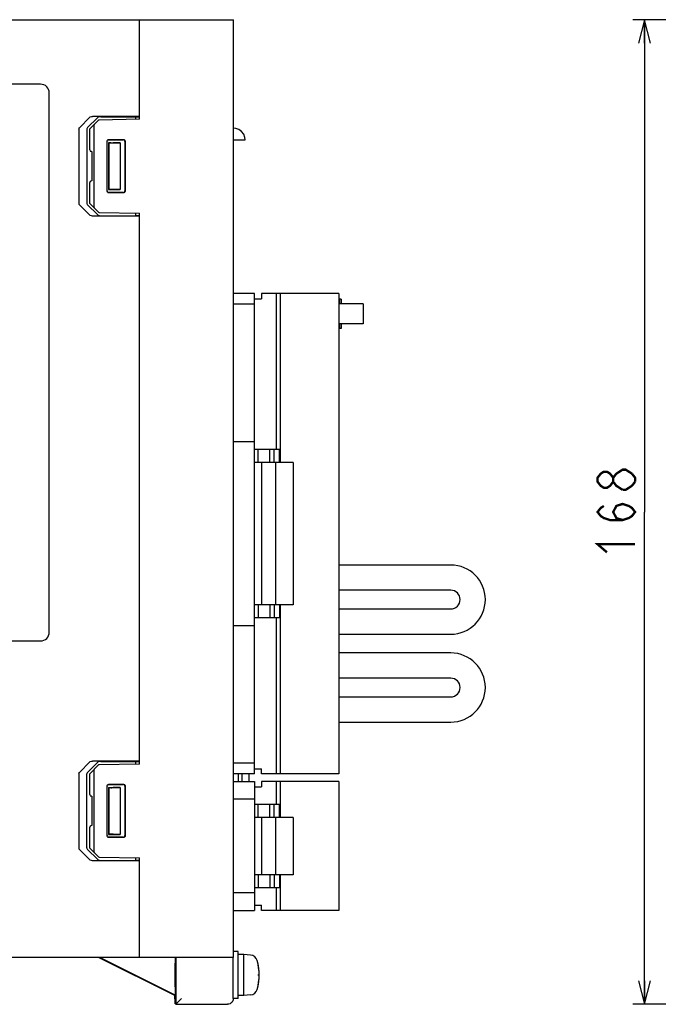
# Model space of a CAD drawing. Extents: x 63 to 816, y 33 to 569.
# Tile 3 of 23: x 222 to 331, y 266 to 434. Entities that reach past the tile are written whole.
import ezdxf

# ---------------------------------------------------------------- set-up
doc = ezdxf.new("R2010")
doc.units = 0
doc.header["$LTSCALE"] = 46.2
doc.linetypes.add('HIDDEN', pattern=[0.2, 0.1, -0.1])
doc.layers.get('0').update_dxf_attribs({"linetype": 'CONTINUOUS'})
for name, color, linetype in [('ALL_AXIS', 7, 'CONTINUOUS'), ('ALL_CURVE', 7, 'CONTINUOUS'), ('ALL_FEATURES', 7, 'CONTINUOUS'), ('DEFAULT_2', 8, 'HIDDEN')]:
    doc.layers.add(name, color=color, linetype=linetype)
doc.dimstyles.get("Standard").update_dxf_attribs({"dimtxt": 2.5, "dimasz": 2.5, "dimexe": 1.25, "dimexo": 0.625, "dimtad": 1, "dimcen": 2.5, "dimazin": 3, "dimtfac": 1, "dimtmove": 0, "dimatfit": 3})

# ---------------------------------------------------------------- blocks, each defined once
blk = doc.blocks.new('_OPEN')
at = {"color": 0, "linetype": 'BYBLOCK'}
for p, q in [((0, 0), (-1, 0.25)), ((-1, -0.25), (0, 0)), ((-1, 0), (0, 0))]:
    blk.add_line(p, q, dxfattribs=at)
blk = doc.blocks.new('*D4')
at = {"color": 2, "linetype": 'CONTINUOUS'}
for p, q in [((392, 434), (327, 434)), ((329, 434), (329, 350)), ((329, 266), (329, 350)), ((399.51, 266), (327, 266))]:
    blk.add_line(p, q, dxfattribs=at)
at = {"color": 2, "linetype": 'CONTINUOUS', "xscale": 4, "yscale": 4, "zscale": 4}
for p, rotation in [((329, 434), 90), ((329, 266), 270)]:
    blk.add_blockref('_OPEN', p, dxfattribs=dict(at, rotation=rotation))

msp = doc.modelspace()

# ---------------------------------------------------------------- linework, layer by layer
at = {"color": 7, "linetype": 'CONTINUOUS'}
msp.add_line((248.875, 273), (248.875, 269), dxfattribs=at)
at = {"color": 2, "linetype": 'CONTINUOUS', "const_width": 0.4}
for points in [[(323.667, 355.16), (323.133, 354.472), (322.6, 354.128), (322.067, 354.128), (321.533, 354.472), (321, 355.16), (321, 355.848), (321.533, 356.536), (322.067, 356.88), (322.6, 356.88), (323.133, 356.536), (323.667, 355.848)], [(325.267, 353.784), (324.2, 354.472), (323.667, 355.16), (323.667, 355.848), (324.2, 356.536), (324.733, 356.88), (325.267, 357.224), (325.8, 357.224), (326.867, 356.536)], [(326.867, 356.536), (327.4, 355.848), (327.4, 355.16)], [(326.867, 354.472), (325.8, 353.784), (325.267, 353.784)], [(327.4, 355.16), (326.867, 354.472)], [(325.267, 348.624), (324.2, 348.968), (323.667, 350), (324.2, 351.032), (325.267, 351.376), (326.333, 351.032), (326.867, 350.688), (327.4, 350), (326.867, 349.312), (326.333, 348.968), (325.267, 348.624), (323.133, 348.624), (322.067, 348.968), (321.533, 349.312), (321, 350), (321.533, 350.688), (322.067, 351.032)], [(322.6, 343.12), (321, 344.496), (327.4, 344.496)]]:
    msp.add_lwpolyline(points, dxfattribs=at)
at = {"layer": 'ALL_AXIS', "color": 7, "linetype": 'CONTINUOUS'}
for p, q in [((276.855, 387.3), (266.155, 387.3)), ((266.855, 387.3), (266.855, 358.45)), ((276.855, 387.3), (276.855, 305.3)), ((281.011, 385.5), (276.855, 385.5)), ((281.012, 385.5), (281.012, 382.1)), ((281.011, 382.1), (276.855, 382.1)), ((269.055, 358.45), (266.055, 358.45)), ((266.055, 358.45), (266.055, 334.15)), ((269.055, 358.45), (269.055, 334.15)), ((269.055, 334.15), (266.055, 334.15)), ((266.855, 334.15), (266.855, 305.3)), ((261.575, 304), (261.575, 305.3)), ((276.855, 305.3), (266.155, 305.3)), ((276.855, 304), (266.155, 304)), ((266.855, 304), (266.855, 297.9)), ((276.855, 304), (276.855, 282)), ((269.055, 297.9), (266.055, 297.9)), ((266.055, 297.9), (266.055, 288.1)), ((269.055, 297.9), (269.055, 288.1)), ((269.055, 288.1), (266.055, 288.1)), ((266.855, 288.1), (266.855, 282)), ((276.855, 282), (266.155, 282)), ((259.675, 275), (258.875, 275)), ((259.675, 267), (259.675, 275)), ((260.675, 274.5), (259.675, 274.5)), ((261.794, 274.402), (260.675, 274.5)), ((260.675, 267.5), (260.675, 274.5)), ((238.553, 272.714), (238.928, 272.531)), ((238.928, 272.531), (239.528, 272.235)), ((240.29, 271.826), (239.485, 272.231)), ((239.528, 272.235), (240.342, 271.83)), ((241.324, 271.307), (240.29, 271.826)), ((240.342, 271.83), (241.387, 271.31)), ((242.558, 270.69), (241.324, 271.307)), ((241.387, 271.31), (242.621, 270.693)), ((243.603, 270.17), (242.558, 270.69)), ((242.621, 270.693), (243.655, 270.174)), ((244.418, 269.765), (243.603, 270.17)), ((243.655, 270.174), (244.46, 269.769)), ((245.017, 269.469), (244.418, 269.765)), ((245.392, 269.286), (245.017, 269.469)), ((260.675, 267.5), (259.675, 267.5)), ((261.794, 267.598), (260.675, 267.5)), ((259.675, 267), (258.875, 267))]:
    msp.add_line(p, q, dxfattribs=at)
for points in [[(238.428, 272.772), (238.46, 272.758), (238.553, 272.714)], [(239.485, 272.231), (238.895, 272.53), (238.684, 272.637), (238.535, 272.714), (238.451, 272.759), (238.428, 272.772)], [(248.99, 271), (248.991, 271.394), (248.992, 271.769), (248.994, 272.105), (248.996, 272.386), (248.999, 272.597), (249.002, 272.728), (249.006, 272.772)], [(249.006, 272.772), (249.009, 272.728), (249.013, 272.597), (249.016, 272.386), (249.018, 272.105), (249.02, 271.769), (249.021, 271.394), (249.021, 271)], [(249.006, 269.227), (249.002, 269.272), (248.999, 269.403), (248.996, 269.614), (248.994, 269.895), (248.992, 270.231), (248.991, 270.606), (248.99, 271)], [(249.021, 271), (249.021, 270.606), (249.02, 270.231), (249.018, 269.895), (249.016, 269.614), (249.013, 269.403), (249.009, 269.272), (249.006, 269.227)], [(244.46, 269.769), (245.05, 269.47), (245.261, 269.363), (245.41, 269.286), (245.494, 269.241), (245.518, 269.227)], [(245.518, 269.227), (245.485, 269.242), (245.392, 269.286)]]:
    msp.add_lwpolyline(points, dxfattribs=at)
for centre, radius, start, end in [((261.681, 273.107), 1.3, 15.88085, 85), ((254.275, 271), 9, 344.11915, 15.88085), ((261.681, 268.893), 1.3, 275, 344.11915)]:
    msp.add_arc(centre, radius, start, end, dxfattribs=at)
at = {"layer": 'ALL_CURVE', "color": 40, "linetype": 'CONTINUOUS'}
msp.add_line((263.275, 271), (263.027, 271), dxfattribs=at)
msp.add_arc((254.275, 271), 9, 346.5066, 13.4934, dxfattribs=at)
at = {"layer": 'ALL_FEATURES', "color": 7, "linetype": 'CONTINUOUS'}
for p, q in [((78.875, 434), (258.875, 434)), ((242.875, 417), (242.875, 434)), ((258.875, 274), (258.875, 434)), ((225.975, 423), (166.975, 423)), ((227.475, 329.5), (227.475, 421.5)), ((232.657, 415.625), (234.307, 417.293)), ((235.681, 417.245), (234.002, 415.578)), ((235.789, 416.79), (234.375, 415.352)), ((242.875, 417.5), (234.872, 417.5)), ((242.875, 417), (235.997, 416.88)), ((236.257, 417.452), (242.175, 417.448)), ((242.175, 417.448), (242.175, 416.988)), ((242.175, 417.448), (242.875, 417.423)), ((232.532, 415.344), (232.532, 402.656)), ((233.875, 415.297), (233.875, 402.703)), ((234.375, 411.795), (234.375, 415.352)), ((235.075, 415.852), (235.075, 402.148)), ((237.629, 413.546), (240.122, 413.547)), ((237.675, 413.5), (240.075, 413.5)), ((258.875, 413.5), (260.877, 413.5)), ((237.329, 404.754), (237.329, 413.246)), ((237.375, 404.8), (237.375, 413.2)), ((237.575, 413), (237.575, 405)), ((237.575, 413), (239.575, 413)), ((237.613, 412.962), (237.575, 413)), ((237.613, 412.962), (237.613, 405.038)), ((237.954, 412.962), (237.613, 412.962)), ((239.575, 413), (238.343, 412.968)), ((239.575, 413), (239.575, 405)), ((240.375, 413.2), (240.375, 404.8)), ((240.422, 413.247), (240.422, 404.753)), ((234.738, 411.494), (234.67, 411.495)), ((234.738, 411.494), (234.738, 406.506)), ((234.375, 402.648), (234.375, 406.205)), ((234.738, 406.506), (234.67, 406.505)), ((237.613, 405.038), (237.575, 405)), ((237.575, 405), (239.575, 405)), ((239.575, 405), (238.343, 405.032)), ((240.122, 404.453), (237.629, 404.454)), ((240.075, 404.5), (237.675, 404.5)), ((234.307, 400.707), (232.657, 402.375)), ((234.002, 402.422), (235.681, 400.755)), ((234.375, 402.648), (235.789, 401.21)), ((242.875, 400.5), (234.872, 400.5)), ((235.997, 401.12), (242.875, 401)), ((236.257, 400.548), (242.175, 400.552)), ((242.175, 401.012), (242.175, 400.552)), ((242.875, 400.577), (242.175, 400.552)), ((242.875, 307), (242.875, 401)), ((262.455, 387.3), (258.875, 387.3)), ((262.455, 305.3), (262.455, 387.3)), ((262.455, 386.4), (263.655, 386.4)), ((266.155, 387.3), (263.655, 387.3)), ((263.655, 387.3), (263.655, 386.4)), ((266.155, 387.3), (266.155, 360.65)), ((262.455, 385.45), (258.875, 385.45)), ((277.234, 386.3), (276.855, 386.3)), ((276.979, 386.3), (276.979, 385.5)), ((277.234, 386.3), (277.234, 385.5)), ((276.979, 382.1), (276.979, 381.3)), ((277.234, 382.1), (277.234, 381.3)), ((277.234, 381.3), (276.855, 381.3)), ((262.455, 362), (258.875, 362)), ((266.715, 360.65), (262.455, 360.65)), ((263.105, 358.45), (263.105, 360.65)), ((265.105, 358.45), (265.105, 360.65)), ((265.855, 358.45), (265.855, 360.65)), ((266.715, 358.45), (266.715, 360.65)), ((266.055, 358.45), (262.455, 358.45)), ((263.655, 358.45), (263.655, 334.15)), ((295.955, 340.95), (276.855, 340.95)), ((295.955, 336.65), (276.855, 336.65)), ((266.055, 334.15), (262.455, 334.15)), ((263.105, 334.15), (263.105, 331.95)), ((265.105, 334.15), (265.105, 331.95)), ((265.855, 334.15), (265.855, 331.95)), ((266.715, 334.15), (266.715, 331.95)), ((276.855, 333.45), (295.955, 333.45)), ((266.715, 331.95), (262.455, 331.95)), ((266.155, 331.95), (266.155, 305.3)), ((262.455, 330.6), (258.875, 330.6)), ((166.975, 328), (225.975, 328)), ((276.855, 329.15), (295.955, 329.15)), ((295.955, 325.95), (276.855, 325.95)), ((295.955, 321.65), (276.855, 321.65)), ((276.855, 318.45), (295.955, 318.45)), ((276.855, 314.15), (295.955, 314.15)), ((242.875, 307.5), (234.872, 307.5)), ((236.257, 307.452), (242.175, 307.448)), ((242.175, 307.448), (242.875, 307.423)), ((242.175, 307.448), (242.175, 306.988)), ((232.657, 305.625), (234.307, 307.293)), ((235.681, 307.245), (234.002, 305.578)), ((235.789, 306.79), (234.375, 305.352)), ((235.075, 305.852), (235.075, 292.148)), ((242.875, 307), (235.997, 306.88)), ((262.455, 307.15), (258.875, 307.15)), ((262.455, 306.2), (263.655, 306.2)), ((263.655, 305.3), (263.655, 306.2)), ((232.532, 305.344), (232.532, 292.656)), ((233.875, 292.703), (233.875, 305.297)), ((234.375, 301.795), (234.375, 305.352)), ((262.455, 305.3), (258.875, 305.3)), ((259.775, 304), (259.775, 305.3)), ((260.375, 304), (260.375, 305.3)), ((266.155, 305.3), (263.655, 305.3)), ((237.329, 294.754), (237.329, 303.246)), ((237.375, 294.8), (237.375, 303.2)), ((237.575, 303), (239.575, 303)), ((237.613, 302.962), (237.575, 303)), ((237.575, 303), (237.575, 295)), ((237.954, 302.962), (237.613, 302.962)), ((237.613, 302.962), (237.613, 295.038)), ((237.629, 303.546), (240.122, 303.547)), ((237.675, 303.5), (240.075, 303.5)), ((239.575, 303), (238.343, 302.968)), ((239.575, 303), (239.575, 295)), ((240.375, 303.2), (240.375, 294.8)), ((240.422, 303.247), (240.422, 294.753)), ((258.875, 304), (262.455, 304)), ((262.455, 304), (262.455, 282)), ((262.455, 303.1), (263.655, 303.1)), ((266.155, 304), (263.655, 304)), ((263.655, 304), (263.655, 303.1)), ((266.155, 304), (266.155, 300.1)), ((234.738, 301.494), (234.67, 301.495)), ((234.738, 301.494), (234.738, 296.506)), ((262.455, 301), (258.875, 301)), ((266.715, 300.1), (262.455, 300.1)), ((263.105, 297.9), (263.105, 300.1)), ((265.105, 297.9), (265.105, 300.1)), ((265.855, 297.9), (265.855, 300.1)), ((266.715, 297.9), (266.715, 300.1)), ((266.055, 297.9), (262.455, 297.9)), ((263.655, 297.9), (263.655, 288.1)), ((234.375, 292.648), (234.375, 296.205)), ((234.738, 296.506), (234.67, 296.505)), ((237.613, 295.038), (237.575, 295)), ((237.575, 295), (239.575, 295)), ((240.122, 294.453), (237.629, 294.454)), ((240.075, 294.5), (237.675, 294.5)), ((239.575, 295), (238.343, 295.032)), ((234.307, 290.707), (232.657, 292.375)), ((234.002, 292.422), (235.681, 290.755)), ((234.375, 292.648), (235.789, 291.21)), ((235.997, 291.12), (242.875, 291)), ((242.175, 291.012), (242.175, 290.552)), ((242.875, 274), (242.875, 291)), ((242.875, 290.5), (234.872, 290.5)), ((236.257, 290.548), (242.175, 290.552)), ((242.875, 290.577), (242.175, 290.552)), ((266.055, 288.1), (262.455, 288.1)), ((263.105, 288.1), (263.105, 285.9)), ((265.105, 288.1), (265.105, 285.9)), ((265.855, 288.1), (265.855, 285.9)), ((266.715, 288.1), (266.715, 285.9)), ((266.715, 285.9), (262.455, 285.9)), ((266.155, 285.9), (266.155, 282)), ((262.455, 285), (258.875, 285)), ((262.455, 282.9), (263.655, 282.9)), ((263.655, 282), (263.655, 282.9)), ((258.875, 282), (262.455, 282)), ((266.155, 282), (263.655, 282)), ((258.875, 274), (82.875, 274)), ((248.875, 267.5), (235.875, 274)), ((248.962, 267.554), (236.07, 274)), ((248.962, 274), (248.962, 267.554)), ((249.041, 274), (249.041, 266.009)), ((258.866, 267.009), (258.866, 274)), ((248.875, 267.5), (248.962, 267.554)), ((248.875, 266.908), (248.875, 267.5)), ((248.875, 266.908), (248.878, 266.462)), ((249.041, 266.009), (248.884, 266.166)), ((249.041, 266.009), (250.041, 267.009)), ((249.041, 266.009), (257.866, 266.009))]:
    msp.add_line(p, q, dxfattribs=at)
for points in [[(234.307, 417.293), (234.458, 417.403), (234.649, 417.474), (234.872, 417.5)], [(236.257, 417.452), (236.031, 417.426), (235.835, 417.355), (235.681, 417.245)], [(232.532, 415.344), (232.546, 415.442), (232.588, 415.537), (232.657, 415.625)], [(234.002, 415.578), (233.932, 415.491), (233.889, 415.395), (233.875, 415.297)], [(235.285, 416.278), (235.195, 416.171), (235.13, 416.062), (235.089, 415.955), (235.075, 415.852)], [(260.875, 413.5), (260.832, 413.904), (260.635, 414.447), (260.284, 414.919), (259.809, 415.266), (259.266, 415.46), (258.875, 415.5)], [(237.329, 413.246), (237.344, 413.339), (237.387, 413.422), (237.453, 413.488), (237.536, 413.531), (237.629, 413.546)], [(237.675, 413.5), (237.582, 413.485), (237.498, 413.443), (237.432, 413.376), (237.39, 413.293), (237.375, 413.2)], [(240.375, 413.2), (240.36, 413.293), (240.318, 413.376), (240.251, 413.443), (240.168, 413.485), (240.075, 413.5)], [(240.122, 413.547), (240.215, 413.533), (240.299, 413.49), (240.365, 413.424), (240.408, 413.34), (240.422, 413.247)], [(237.954, 412.962), (238.158, 412.964), (238.343, 412.968)], [(238.343, 405.032), (238.158, 405.036), (237.954, 405.038), (237.613, 405.038)], [(237.629, 404.454), (237.536, 404.469), (237.453, 404.512), (237.387, 404.578), (237.344, 404.661), (237.329, 404.754)], [(237.375, 404.8), (237.39, 404.707), (237.432, 404.624), (237.498, 404.557), (237.582, 404.515), (237.675, 404.5)], [(240.075, 404.5), (240.168, 404.515), (240.251, 404.557), (240.318, 404.624), (240.36, 404.707), (240.375, 404.8)], [(240.422, 404.753), (240.408, 404.66), (240.365, 404.576), (240.299, 404.51), (240.215, 404.467), (240.122, 404.453)], [(232.657, 402.375), (232.588, 402.463), (232.546, 402.558), (232.532, 402.656)], [(233.875, 402.703), (233.889, 402.605), (233.932, 402.509), (234.002, 402.422)], [(235.075, 402.148), (235.089, 402.045), (235.13, 401.938), (235.195, 401.829), (235.285, 401.722)], [(234.872, 400.5), (234.649, 400.526), (234.458, 400.597), (234.307, 400.707)], [(235.681, 400.755), (235.835, 400.645), (236.031, 400.574), (236.257, 400.548)], [(234.307, 307.293), (234.458, 307.403), (234.649, 307.474), (234.872, 307.5)], [(236.257, 307.452), (236.031, 307.426), (235.835, 307.355), (235.681, 307.245)], [(235.285, 306.278), (235.195, 306.171), (235.13, 306.062), (235.089, 305.955), (235.075, 305.852)], [(232.532, 305.344), (232.546, 305.442), (232.588, 305.537), (232.657, 305.625)], [(234.002, 305.578), (233.932, 305.491), (233.889, 305.395), (233.875, 305.297)], [(237.329, 303.246), (237.344, 303.339), (237.387, 303.422), (237.453, 303.488), (237.536, 303.531), (237.629, 303.546)], [(237.675, 303.5), (237.582, 303.485), (237.498, 303.443), (237.432, 303.376), (237.39, 303.293), (237.375, 303.2)], [(237.954, 302.962), (238.158, 302.964), (238.343, 302.968)], [(240.375, 303.2), (240.36, 303.293), (240.318, 303.376), (240.251, 303.443), (240.168, 303.485), (240.075, 303.5)], [(240.122, 303.547), (240.215, 303.533), (240.299, 303.49), (240.365, 303.424), (240.408, 303.34), (240.422, 303.247)], [(237.629, 294.454), (237.536, 294.469), (237.453, 294.512), (237.387, 294.578), (237.344, 294.661), (237.329, 294.754)], [(237.375, 294.8), (237.39, 294.707), (237.432, 294.624), (237.498, 294.557), (237.582, 294.515), (237.675, 294.5)], [(238.343, 295.032), (238.158, 295.036), (237.954, 295.038), (237.613, 295.038)], [(240.075, 294.5), (240.168, 294.515), (240.251, 294.557), (240.318, 294.624), (240.36, 294.707), (240.375, 294.8)], [(240.422, 294.753), (240.408, 294.66), (240.365, 294.576), (240.299, 294.51), (240.215, 294.467), (240.122, 294.453)], [(232.657, 292.375), (232.588, 292.463), (232.546, 292.558), (232.532, 292.656)], [(233.875, 292.703), (233.889, 292.605), (233.932, 292.509), (234.002, 292.422)], [(234.872, 290.5), (234.649, 290.526), (234.458, 290.597), (234.307, 290.707)], [(235.075, 292.148), (235.089, 292.045), (235.13, 291.938), (235.195, 291.829), (235.285, 291.722)], [(235.681, 290.755), (235.835, 290.645), (236.031, 290.574), (236.257, 290.548)], [(248.878, 266.462), (248.879, 266.303), (248.881, 266.202), (248.884, 266.166)], [(258.866, 267.009), (258.839, 266.778), (258.762, 266.565), (258.644, 266.38), (258.488, 266.225), (258.3, 266.108), (258.086, 266.033), (257.866, 266.009)]]:
    msp.add_lwpolyline(points, dxfattribs=at)
for centre, radius, start, end in [((225.975, 421.5), 1.5, 0, 90), ((236.003, 416.58), 0.3, 91, 135.5), ((234.675, 411.795), 0.3, 180, 269), ((234.675, 406.205), 0.3, 91, 180), ((236.003, 401.42), 0.3, 224.5, 269), ((295.955, 335.05), 5.9, 270, 90), ((295.955, 335.05), 1.6, 270, 90), ((225.975, 329.5), 1.5, 270, 360), ((295.955, 320.05), 5.9, 270, 90), ((295.955, 320.05), 1.6, 270, 90), ((236.003, 306.58), 0.3, 91, 135.5), ((234.675, 301.795), 0.3, 180, 269), ((234.675, 296.205), 0.3, 91, 180), ((236.003, 291.42), 0.3, 224.5, 269)]:
    msp.add_arc(centre, radius, start, end, dxfattribs=at)
at = {"layer": 'DEFAULT_2', "color": 8, "linetype": 'HIDDEN'}
for p, q in [((248.875, 273), (249.041, 273)), ((248.875, 269), (249.041, 269))]:
    msp.add_line(p, q, dxfattribs=at)

# ---------------------------------------------------------------- dimensions: what is measured, and where the dimension line sits
at = {"color": 2, "linetype": 'CONTINUOUS'}
dim = msp.add_linear_dim(base=(329, 266), p1=(392, 434), p2=(399.511, 266), angle=270, dimstyle='Standard', dxfattribs=at)
dim.commit()
dim.dimension.update_dxf_attribs({"geometry": '*D4', "text_midpoint": (327.4, 341.744), "dimtype": 128})

doc.saveas('drawing.dxf')
